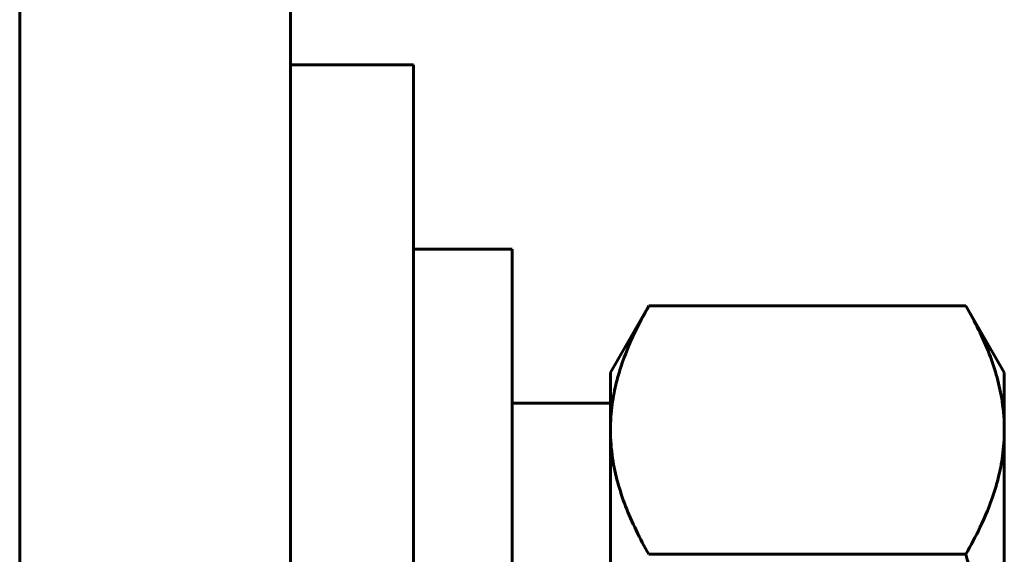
# Model space of a CAD drawing. Header units: millimetres. Extents: x 0 to 297, y 0 to 420.
# Tile 11 of 24: x 254.82 to 262.82, y 112.55 to 116.9. Entities that reach past the tile are written whole.
import ezdxf

# ---------------------------------------------------------------- set-up
doc = ezdxf.new("R2010")
doc.units = ezdxf.units.MM
doc.linetypes.add('K5LT_BASIC', pattern=[0])
doc.layers.add('Системный слой', color=7, linetype='Continuous')

# ---------------------------------------------------------------- blocks, each defined once
blk = doc.blocks.new('U19')
at = {"layer": 'Системный слой', "color": 150, "linetype": 'K5LT_BASIC', "lineweight": 60, "true_color": 0x0080ff}
for p, q in [((258.0191, 110.5298), (258.0191, 116.5298)), ((258.0191, 104.5298), (258.0191, 110.5298))]:
    blk.add_line(p, q, dxfattribs=at)
blk = doc.blocks.new('U24')
at = {"layer": 'Системный слой', "color": 150, "linetype": 'K5LT_BASIC', "lineweight": 60, "true_color": 0x0080ff}
for p, q in [((258.8191, 110.5298), (258.8191, 115.0298)), ((258.8191, 106.0298), (258.8191, 110.5298))]:
    blk.add_line(p, q, dxfattribs=at)

msp = doc.modelspace()

# ---------------------------------------------------------------- linework, layer by layer
at = {"layer": 'Системный слой', "color": 150, "linetype": 'K5LT_BASIC', "lineweight": 60, "true_color": 0x0080ff}
for p, q in [((254.8191, 103.5298), (254.8191, 119.5298)), ((257.0191, 119.5298), (257.0191, 103.5298)), ((258.0191, 116.5298), (257.0191, 116.5298)), ((258.8191, 115.0298), (258.0191, 115.0298)), ((259.9317, 114.5713), (259.6191, 114.0298)), ((262.5065, 114.5713), (259.9317, 114.5713)), ((262.8191, 114.0298), (262.5065, 114.5713)), ((259.6191, 114.0298), (259.6191, 113.5609)), ((262.8191, 114.0298), (262.8191, 113.5609)), ((259.6191, 113.7798), (258.8191, 113.7798)), ((259.6191, 113.5609), (259.6191, 110.5298)), ((262.8191, 113.5609), (262.8191, 110.5298)), ((262.5065, 112.5505), (259.9317, 112.5505))]:
    msp.add_line(p, q, dxfattribs=at)
for points, knots in [([(259.9317, 114.5713), (259.8901, 114.4992), (259.804, 114.3371), (259.7191, 114.1298), (259.6621, 113.9344), (259.6281, 113.761), (259.6191, 113.6305), (259.6191, 113.5609)], [0, 0, 0, 0, 1.754339, 3.923412, 4.947716, 6.372707, 8, 8, 8, 8]), ([(262.8191, 113.5609), (262.8191, 113.6379), (262.8082, 113.7802), (262.764, 113.9864), (262.6773, 114.248), (262.5811, 114.4419), (262.5065, 114.5713)], [0, 0, 0, 0, 1.574104, 2.913285, 4.244322, 7, 7, 7, 7]), ([(259.6191, 113.5609), (259.6191, 113.4839), (259.63, 113.3416), (259.6742, 113.1354), (259.7609, 112.8738), (259.857, 112.6799), (259.9317, 112.5505)], [0, 0, 0, 0, 1.574104, 2.913285, 4.244322, 7, 7, 7, 7]), ([(262.5065, 112.5505), (262.5481, 112.6226), (262.6342, 112.7847), (262.7191, 112.992), (262.7761, 113.1874), (262.8101, 113.3608), (262.8191, 113.4913), (262.8191, 113.5609)], [0, 0, 0, 0, 1.754339, 3.923412, 4.947716, 6.372707, 8, 8, 8, 8]), ([(262.8191, 110.5298), (262.8191, 110.5862), (262.8175, 110.6992), (262.8104, 110.8689), (262.7987, 111.0381), (262.7783, 111.2494), (262.7447, 111.5022), (262.6851, 111.84), (262.6062, 112.1898), (262.5383, 112.4402), (262.5065, 112.5505)], [0, 0, 0, 0, 1.818464, 3.636928, 5.455392, 7.273856, 10.465691, 13.657526, 18.304216, 22, 22, 22, 22])]:
    msp.add_open_spline(points, degree=3, knots=knots, dxfattribs=at)

# ---------------------------------------------------------------- block references
at = {"layer": 'Системный слой'}
for name in ['U19', 'U24']:
    msp.add_blockref(name, (0, 0), dxfattribs=at)

doc.saveas('drawing.dxf')
